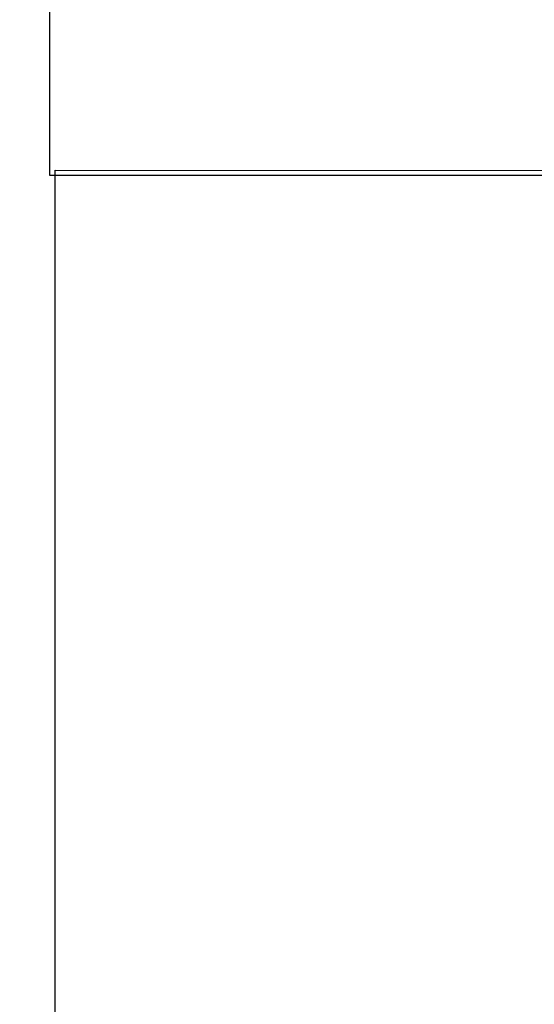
# Model space of a CAD drawing. Header units: feet. Extents: x 850675 to 1077306, y 463961 to 606658.
# Tile 22 of 77: x 922492 to 936464, y 515881 to 542585. Entities that reach past the tile are written whole.
import ezdxf

# ---------------------------------------------------------------- set-up
doc = ezdxf.new("R2010")
doc.units = ezdxf.units.FT
doc.header["$MEASUREMENT"] = 0
doc.header["$XCLIPFRAME"] = 0
doc.linetypes.add('DASHED', pattern=[0.75, 0.5, -0.25])
doc.layers.add('MATCHLINE', color=7, linetype='DASHED')
doc.layers.add('MrSID', color=251, linetype='Continuous', transparency=0.2)
picture_1 = doc.add_image_def('image5.sid', size_in_pixel=(6313, 6968))
picture_2 = doc.add_image_def('image6.sid', size_in_pixel=(6316, 6967))
picture_3 = doc.add_image_def('image11.jpg', size_in_pixel=(1570, 944))

msp = doc.modelspace()

# ---------------------------------------------------------------- linework, layer by layer
at = {"layer": 'MATCHLINE', "color": 1, "const_width": 1, "flags": 128}
for points in [[(963828.314, 540948.5851), (899094.3378, 540948.5851)], [(963828.314, 536892.7749), (899094.3378, 536892.7749)], [(963828.314, 532836.9648), (899094.3378, 532836.9648)], [(963828.314, 528781.1546), (899094.3378, 528781.1546)], [(963828.314, 524725.3445), (899094.3378, 524725.3445)], [(963828.314, 520669.5343), (899094.3378, 520669.5343)], [(963828.314, 516613.7242), (899094.3378, 516613.7242)]]:
    msp.add_lwpolyline(points, dxfattribs=at)

# ---------------------------------------------------------------- pictures from other files: only their frames are drawn
at = {"layer": 'MrSID'}
image = msp.add_image(picture_3, insert=(851552.7296, 463961.3689), size_in_units=(225757.9943, 135742.3864), rotation=0.370518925, dxfattribs=at)
image.dxf.flags = 7
image = msp.add_image(picture_1, insert=(923314.1721, 538362.5461), size_in_units=(20711.9423, 22860.8924), dxfattribs=at)
image.dxf.flags = 7
image = msp.add_image(picture_2, insert=(923454.6096, 515648.7019), size_in_units=(20721.7848, 22857.6115), dxfattribs=at)
image.set_boundary_path([(6266.81665, 6641.88121), (5956.934994, 6641.88121), (5956.934994, 6966.5), (-0.5, 6966.5), (-0.5, -0.5), (6266.81665, 3.07678), (6266.81665, 6641.88121)])

doc.saveas('drawing.dxf')
